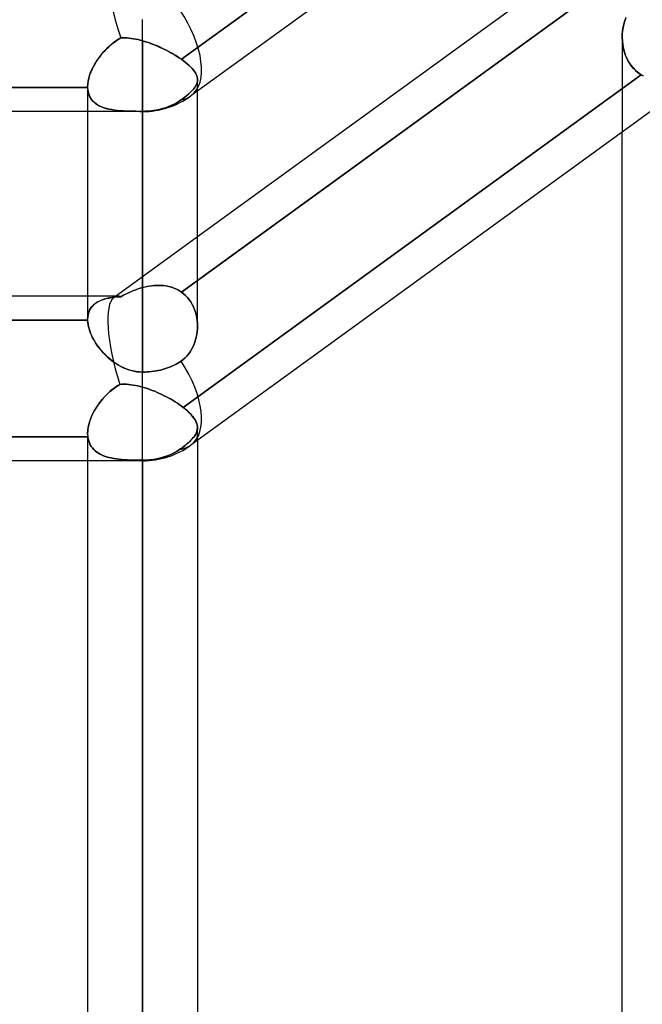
# Model space of a CAD drawing. Header units: millimetres. Extents: x -100 to 123, y -288 to 288.
# Tile 6 of 72: x 29 to 42, y -192 to -172. Entities that reach past the tile are written whole.
import ezdxf

# ---------------------------------------------------------------- set-up
doc = ezdxf.new("R2010")
doc.units = ezdxf.units.MM
doc.layers.add('MAIN-1', color=7, linetype='Continuous')
doc.layers.add('MAIN-2', color=7, linetype='Continuous')

msp = doc.modelspace()

# ---------------------------------------------------------------- linework, layer by layer
at = {"layer": 'MAIN-1'}
for p, q in [((54.301, -157.582), (32.301, -173.562)), ((54.301, -164.773), (32.301, -180.754)), ((41.175, -170.118), (32.435, -176.467)), ((41.529, -170.757), (32.435, -177.363)), ((31.305, -173.886), (31.305, -171.99)), ((41.175, -172.362), (41.175, -172.361)), ((41.175, -172.363), (41.175, -172.362)), ((41.175, -172.362), (41.175, -172.362)), ((41.175, -172.362), (41.175, -172.362)), ((41.175, -172.362), (41.175, -172.362)), ((41.175, -172.363), (41.175, -172.363)), ((32.435, -178.304), (32.435, -173.465)), ((31.305, -173.886), (2.543, -173.886)), ((30.175, -173.886), (30.175, -178.168)), ((31.305, -179.25), (31.305, -173.886)), ((41.175, -237.3), (41.175, -174.308)), ((30.175, -177.687), (21.435, -177.687)), ((30.175, -178.184), (21.435, -178.184)), ((30.175, -178.17), (30.175, -178.168)), ((30.175, -178.173), (30.175, -178.17)), ((30.175, -178.176), (30.175, -178.173)), ((30.175, -178.178), (30.175, -178.176)), ((30.175, -178.181), (30.175, -178.178)), ((30.175, -178.184), (30.175, -178.181)), ((30.179, -178.232), (30.175, -178.184)), ((30.186, -178.281), (30.179, -178.232)), ((30.197, -178.332), (30.186, -178.281)), ((30.212, -178.384), (30.197, -178.332)), ((30.23, -178.437), (30.212, -178.384)), ((32.429, -178.418), (32.421, -178.473)), ((32.433, -178.362), (32.429, -178.418)), ((32.435, -178.306), (32.433, -178.362)), ((30.252, -178.49), (30.23, -178.437)), ((30.278, -178.543), (30.252, -178.49)), ((30.307, -178.596), (30.278, -178.543)), ((30.339, -178.648), (30.307, -178.596)), ((32.397, -178.583), (32.381, -178.636)), ((32.411, -178.528), (32.397, -178.583)), ((32.421, -178.473), (32.411, -178.528)), ((30.373, -178.7), (30.339, -178.648)), ((30.411, -178.752), (30.373, -178.7)), ((30.452, -178.802), (30.411, -178.752)), ((30.495, -178.851), (30.452, -178.802)), ((32.313, -178.787), (32.284, -178.834)), ((32.339, -178.739), (32.313, -178.787)), ((32.361, -178.688), (32.339, -178.739)), ((32.381, -178.636), (32.361, -178.688)), ((30.54, -178.898), (30.495, -178.851)), ((30.588, -178.943), (30.54, -178.898)), ((30.638, -178.986), (30.588, -178.943)), ((30.69, -179.028), (30.638, -178.986)), ((30.744, -179.066), (30.69, -179.028)), ((32.1, -179.024), (32.068, -179.045)), ((32.142, -178.992), (32.1, -179.024)), ((32.182, -178.958), (32.142, -178.992)), ((32.218, -178.919), (32.182, -178.958)), ((32.253, -178.878), (32.218, -178.919)), ((32.284, -178.834), (32.253, -178.878)), ((30.8, -179.102), (30.744, -179.066)), ((30.859, -179.134), (30.8, -179.102)), ((30.919, -179.164), (30.859, -179.134)), ((30.98, -179.189), (30.919, -179.164)), ((31.043, -179.21), (30.98, -179.189)), ((31.107, -179.227), (31.043, -179.21)), ((31.172, -179.24), (31.107, -179.227)), ((31.582, -179.226), (31.536, -179.233)), ((31.628, -179.217), (31.582, -179.226)), ((31.672, -179.207), (31.628, -179.217)), ((31.714, -179.197), (31.672, -179.207)), ((31.755, -179.185), (31.714, -179.197)), ((31.796, -179.172), (31.755, -179.185)), ((31.837, -179.158), (31.796, -179.172)), ((31.879, -179.142), (31.837, -179.158)), ((31.919, -179.124), (31.879, -179.142)), ((31.959, -179.106), (31.919, -179.124)), ((31.997, -179.086), (31.959, -179.106)), ((32.033, -179.066), (31.997, -179.086)), ((32.068, -179.045), (32.033, -179.066)), ((31.238, -179.247), (31.172, -179.24)), ((31.305, -179.25), (31.238, -179.247)), ((31.35, -179.249), (31.305, -179.25)), ((31.305, -181.077), (31.305, -179.25)), ((31.395, -179.247), (31.35, -179.249)), ((31.442, -179.244), (31.395, -179.247)), ((31.489, -179.239), (31.442, -179.244)), ((31.536, -179.233), (31.489, -179.239)), ((32.435, -180.657), (32.435, -248.6)), ((31.305, -181.077), (2.543, -181.077)), ((30.175, -181.077), (30.175, -248.6)), ((31.305, -249.73), (31.305, -181.077))]:
    msp.add_line(p, q, dxfattribs=at)
for centre, end in [((31.305, -172.191), 305.9944), ((31.305, -179.382), 305.9949)]:
    msp.add_arc(centre, 1.695, 270, end, dxfattribs=at)
for centre, start_param, end_param in [((31.305, -172.191), 0, 1.495754), ((31.305, -172.191), -0.002809, 0), ((31.305, -179.382), 0, 1.466187), ((31.305, -179.382), -0.001, 0)]:
    msp.add_ellipse(centre, major_axis=(0.996, -1.371), ratio=0.506681, start_param=start_param, end_param=end_param, dxfattribs=at)
at = {"layer": 'MAIN-2'}
for p, q in [((41.529, -165.963), (32.105, -172.809)), ((32.105, -172.809), (41.529, -165.963)), ((32.105, -177.603), (41.529, -170.757)), ((31.305, -173.886), (31.305, -171.99)), ((41.19, -172.174), (41.202, -172.114)), ((41.209, -172.084), (41.194, -172.151)), ((41.202, -172.114), (41.217, -172.055)), ((41.228, -172.019), (41.209, -172.084)), ((41.217, -172.055), (41.235, -171.997)), ((41.251, -171.955), (41.228, -172.019)), ((41.235, -171.997), (41.257, -171.941)), ((41.177, -172.29), (41.175, -172.361)), ((41.175, -172.361), (41.176, -172.298)), ((41.176, -172.298), (41.181, -172.236)), ((41.183, -172.22), (41.177, -172.29)), ((41.181, -172.236), (41.19, -172.174)), ((41.194, -172.151), (41.183, -172.22)), ((30.61, -172.55), (30.667, -172.5)), ((30.673, -172.495), (30.617, -172.543)), ((30.667, -172.5), (30.727, -172.453)), ((30.731, -172.45), (30.673, -172.495)), ((30.727, -172.453), (30.79, -172.409)), ((30.792, -172.408), (30.731, -172.45)), ((30.79, -172.409), (30.855, -172.37)), ((30.855, -172.37), (30.792, -172.408)), ((30.855, -172.37), (30.898, -172.368)), ((30.899, -172.368), (30.855, -172.37)), ((30.898, -172.368), (30.941, -172.368)), ((30.942, -172.368), (30.899, -172.368)), ((30.941, -172.368), (30.985, -172.37)), ((30.987, -172.37), (30.942, -172.368)), ((30.985, -172.37), (31.029, -172.374)), ((31.031, -172.374), (30.987, -172.37)), ((31.029, -172.374), (31.074, -172.379)), ((31.076, -172.379), (31.031, -172.374)), ((31.074, -172.379), (31.119, -172.386)), ((31.122, -172.386), (31.076, -172.379)), ((31.119, -172.386), (31.165, -172.394)), ((31.167, -172.395), (31.122, -172.386)), ((31.165, -172.394), (31.211, -172.404)), ((31.213, -172.404), (31.167, -172.395)), ((31.211, -172.404), (31.258, -172.415)), ((31.259, -172.416), (31.213, -172.404)), ((31.258, -172.415), (31.305, -172.428)), ((31.305, -172.428), (31.259, -172.416)), ((31.305, -172.428), (31.366, -172.446)), ((31.305, -177.511), (31.305, -172.428)), ((31.305, -172.428), (31.305, -177.511)), ((31.353, -172.442), (31.305, -172.428)), ((31.4, -172.457), (31.353, -172.442)), ((31.366, -172.446), (31.428, -172.466)), ((31.448, -172.473), (31.4, -172.457)), ((31.428, -172.466), (31.489, -172.488)), ((31.496, -172.49), (31.448, -172.473)), ((31.489, -172.488), (31.55, -172.511)), ((31.543, -172.509), (31.496, -172.49)), ((31.59, -172.528), (31.543, -172.509)), ((31.55, -172.511), (31.611, -172.537)), ((31.637, -172.548), (31.59, -172.528)), ((31.611, -172.537), (31.671, -172.563)), ((41.175, -172.356), (41.175, -174.308)), ((41.175, -172.361), (41.178, -172.437)), ((41.178, -172.433), (41.175, -172.363)), ((41.185, -172.503), (41.178, -172.433)), ((41.178, -172.437), (41.186, -172.513)), ((41.197, -172.572), (41.185, -172.503)), ((41.186, -172.513), (41.2, -172.588)), ((30.41, -172.772), (30.455, -172.714)), ((30.463, -172.705), (30.417, -172.763)), ((30.455, -172.714), (30.504, -172.657)), ((30.512, -172.648), (30.463, -172.705)), ((30.504, -172.657), (30.555, -172.602)), ((30.563, -172.594), (30.512, -172.648)), ((30.555, -172.602), (30.61, -172.55)), ((30.617, -172.543), (30.563, -172.594)), ((31.684, -172.569), (31.637, -172.548)), ((31.671, -172.563), (31.73, -172.591)), ((31.73, -172.591), (31.684, -172.569)), ((31.73, -172.591), (31.789, -172.62)), ((31.776, -172.613), (31.73, -172.591)), ((31.82, -172.636), (31.776, -172.613)), ((31.789, -172.62), (31.846, -172.65)), ((31.864, -172.66), (31.82, -172.636)), ((31.846, -172.65), (31.901, -172.68)), ((31.907, -172.684), (31.864, -172.66)), ((31.901, -172.68), (31.955, -172.712)), ((31.949, -172.708), (31.907, -172.684)), ((31.99, -172.733), (31.949, -172.708)), ((31.955, -172.712), (32.007, -172.744)), ((32.03, -172.758), (31.99, -172.733)), ((41.213, -172.641), (41.197, -172.572)), ((41.2, -172.588), (41.219, -172.662)), ((41.234, -172.707), (41.213, -172.641)), ((41.219, -172.662), (41.244, -172.733)), ((41.26, -172.771), (41.234, -172.707)), ((41.244, -172.733), (41.274, -172.802)), ((30.295, -172.955), (30.329, -172.893)), ((30.334, -172.885), (30.298, -172.948)), ((30.329, -172.893), (30.368, -172.832)), ((30.374, -172.823), (30.334, -172.885)), ((30.368, -172.832), (30.41, -172.772)), ((30.417, -172.763), (30.374, -172.823)), ((32.007, -172.744), (32.057, -172.776)), ((32.068, -172.783), (32.03, -172.758)), ((32.057, -172.776), (32.105, -172.809)), ((32.105, -172.809), (32.068, -172.783)), ((32.105, -172.809), (32.149, -172.841)), ((32.149, -172.841), (32.105, -172.809)), ((32.149, -172.841), (32.191, -172.874)), ((32.191, -172.873), (32.149, -172.841)), ((32.229, -172.906), (32.191, -172.873)), ((32.191, -172.874), (32.229, -172.906)), ((32.229, -172.906), (32.265, -172.938)), ((32.265, -172.938), (32.229, -172.906)), ((32.265, -172.938), (32.297, -172.97)), ((32.297, -172.97), (32.265, -172.938)), ((41.291, -172.833), (41.26, -172.771)), ((41.274, -172.802), (41.31, -172.867)), ((41.326, -172.892), (41.291, -172.833)), ((41.31, -172.867), (41.351, -172.929)), ((41.366, -172.948), (41.326, -172.892)), ((41.351, -172.929), (41.398, -172.986)), ((30.198, -173.2), (30.215, -173.14)), ((30.217, -173.135), (30.199, -173.197)), ((30.215, -173.14), (30.237, -173.078)), ((30.239, -173.073), (30.217, -173.135)), ((30.237, -173.078), (30.264, -173.017)), ((30.267, -173.01), (30.239, -173.073)), ((30.264, -173.017), (30.295, -172.955)), ((30.298, -172.948), (30.267, -173.01)), ((41.566, -173.127), (32.138, -179.976)), ((32.138, -179.976), (41.566, -173.127)), ((32.297, -172.97), (32.326, -173.001)), ((32.326, -173.001), (32.297, -172.97)), ((32.326, -173.001), (32.352, -173.032)), ((32.352, -173.032), (32.326, -173.001)), ((32.352, -173.032), (32.374, -173.062)), ((32.374, -173.062), (32.352, -173.032)), ((32.374, -173.062), (32.393, -173.091)), ((32.393, -173.091), (32.374, -173.062)), ((32.393, -173.091), (32.408, -173.121)), ((32.408, -173.121), (32.393, -173.091)), ((32.408, -173.121), (32.42, -173.149)), ((32.42, -173.149), (32.408, -173.121)), ((41.41, -172.999), (41.366, -172.948)), ((41.398, -172.986), (41.449, -173.039)), ((41.458, -173.046), (41.41, -172.999)), ((41.449, -173.039), (41.506, -173.086)), ((41.51, -173.089), (41.458, -173.046)), ((41.506, -173.086), (41.566, -173.127)), ((41.566, -173.127), (41.51, -173.089)), ((41.609, -173.151), (41.566, -173.127)), ((41.566, -173.127), (41.609, -173.151)), ((30.178, -173.317), (30.175, -173.373)), ((30.175, -173.373), (30.178, -173.318)), ((30.185, -173.258), (30.178, -173.317)), ((30.178, -173.318), (30.185, -173.26)), ((30.199, -173.197), (30.185, -173.258)), ((30.185, -173.26), (30.198, -173.2)), ((32.411, -173.336), (32.397, -173.362)), ((32.397, -173.362), (32.411, -173.336)), ((32.421, -173.31), (32.411, -173.336)), ((32.411, -173.336), (32.421, -173.31)), ((32.42, -173.149), (32.428, -173.178)), ((32.428, -173.178), (32.42, -173.149)), ((32.429, -173.285), (32.421, -173.31)), ((32.421, -173.31), (32.429, -173.285)), ((32.428, -173.178), (32.433, -173.206)), ((32.433, -173.206), (32.428, -173.178)), ((32.433, -173.259), (32.429, -173.285)), ((32.429, -173.285), (32.433, -173.259)), ((32.433, -173.206), (32.435, -173.233)), ((32.435, -173.233), (32.433, -173.206)), ((32.435, -173.233), (32.433, -173.259)), ((32.433, -173.259), (32.435, -173.233)), ((32.435, -173.465), (32.435, -173.233)), ((30.175, -173.39), (21.435, -173.39)), ((21.435, -173.39), (30.175, -173.39)), ((30.175, -173.376), (30.175, -173.373)), ((30.175, -173.373), (30.175, -173.376)), ((30.175, -173.373), (30.175, -173.886)), ((30.175, -173.379), (30.175, -173.376)), ((30.175, -173.376), (30.175, -173.379)), ((30.175, -173.381), (30.175, -173.379)), ((30.175, -173.379), (30.175, -173.381)), ((30.175, -173.384), (30.175, -173.381)), ((30.175, -173.381), (30.175, -173.384)), ((30.175, -173.387), (30.175, -173.384)), ((30.175, -173.384), (30.175, -173.387)), ((30.175, -173.39), (30.175, -173.387)), ((30.175, -173.387), (30.175, -173.39)), ((30.175, -173.39), (30.178, -173.43)), ((30.179, -173.437), (30.175, -173.39)), ((30.178, -173.43), (30.184, -173.469)), ((30.187, -173.483), (30.179, -173.437)), ((30.184, -173.469), (30.192, -173.506)), ((30.198, -173.526), (30.187, -173.483)), ((30.192, -173.506), (30.204, -173.541)), ((30.214, -173.567), (30.198, -173.526)), ((30.204, -173.541), (30.218, -173.574)), ((32.218, -173.554), (32.182, -173.584)), ((32.182, -173.583), (32.219, -173.554)), ((32.253, -173.525), (32.218, -173.554)), ((32.219, -173.554), (32.253, -173.525)), ((32.284, -173.496), (32.253, -173.525)), ((32.253, -173.525), (32.284, -173.496)), ((32.313, -173.468), (32.284, -173.496)), ((32.284, -173.496), (32.313, -173.468)), ((32.339, -173.441), (32.313, -173.468)), ((32.313, -173.468), (32.339, -173.441)), ((32.361, -173.414), (32.339, -173.441)), ((32.339, -173.441), (32.361, -173.414)), ((32.381, -173.388), (32.361, -173.414)), ((32.361, -173.414), (32.381, -173.388)), ((32.397, -173.362), (32.381, -173.388)), ((32.381, -173.388), (32.397, -173.362)), ((30.234, -173.605), (30.214, -173.567)), ((30.218, -173.574), (30.235, -173.606)), ((30.258, -173.639), (30.234, -173.605)), ((30.235, -173.606), (30.255, -173.635)), ((30.255, -173.635), (30.277, -173.662)), ((30.285, -173.671), (30.258, -173.639)), ((30.277, -173.662), (30.302, -173.688)), ((30.316, -173.701), (30.285, -173.671)), ((30.302, -173.688), (30.329, -173.711)), ((30.35, -173.727), (30.316, -173.701)), ((30.329, -173.711), (30.358, -173.733)), ((30.388, -173.751), (30.35, -173.727)), ((30.358, -173.733), (30.39, -173.753)), ((30.428, -173.773), (30.388, -173.751)), ((30.39, -173.753), (30.424, -173.771)), ((31.919, -173.75), (31.879, -173.768)), ((31.879, -173.768), (31.919, -173.75)), ((31.959, -173.73), (31.919, -173.75)), ((31.919, -173.75), (31.959, -173.73)), ((31.997, -173.71), (31.959, -173.73)), ((31.959, -173.73), (31.997, -173.71)), ((32.033, -173.689), (31.997, -173.71)), ((31.997, -173.71), (32.033, -173.689)), ((32.068, -173.667), (32.033, -173.689)), ((32.033, -173.689), (32.068, -173.667)), ((32.1, -173.644), (32.068, -173.667)), ((32.068, -173.667), (32.1, -173.644)), ((32.142, -173.614), (32.1, -173.644)), ((32.1, -173.644), (32.142, -173.614)), ((32.142, -173.614), (32.182, -173.583)), ((32.182, -173.584), (32.142, -173.614)), ((30.424, -173.771), (30.459, -173.787)), ((30.471, -173.792), (30.428, -173.773)), ((30.459, -173.787), (30.497, -173.801)), ((30.517, -173.808), (30.471, -173.792)), ((30.497, -173.801), (30.537, -173.814)), ((30.566, -173.823), (30.517, -173.808)), ((30.537, -173.814), (30.578, -173.826)), ((30.616, -173.835), (30.566, -173.823)), ((30.578, -173.826), (30.621, -173.836)), ((30.67, -173.845), (30.616, -173.835)), ((30.621, -173.836), (30.666, -173.844)), ((30.666, -173.844), (30.712, -173.852)), ((30.725, -173.854), (30.67, -173.845)), ((30.712, -173.852), (30.76, -173.858)), ((30.783, -173.861), (30.725, -173.854)), ((30.76, -173.858), (30.809, -173.864)), ((30.843, -173.867), (30.783, -173.861)), ((30.809, -173.864), (30.86, -173.868)), ((30.905, -173.871), (30.843, -173.867)), ((30.86, -173.868), (30.912, -173.872)), ((30.968, -173.875), (30.905, -173.871)), ((30.912, -173.872), (30.965, -173.874)), ((30.965, -173.874), (31.02, -173.877)), ((31.034, -173.877), (30.968, -173.875)), ((31.02, -173.877), (31.076, -173.878)), ((31.1, -173.879), (31.034, -173.877)), ((31.076, -173.878), (31.132, -173.879)), ((31.167, -173.88), (31.1, -173.879)), ((31.132, -173.879), (31.189, -173.88)), ((31.236, -173.881), (31.167, -173.88)), ((31.189, -173.88), (31.247, -173.881)), ((31.305, -173.881), (31.236, -173.881)), ((31.247, -173.881), (31.305, -173.881)), ((31.35, -173.88), (31.305, -173.881)), ((31.305, -173.881), (31.35, -173.88)), ((31.305, -173.881), (31.305, -179.25)), ((31.305, -173.886), (31.305, -173.881)), ((31.395, -173.878), (31.35, -173.88)), ((31.35, -173.88), (31.395, -173.878)), ((31.442, -173.875), (31.395, -173.878)), ((31.395, -173.878), (31.442, -173.875)), ((31.489, -173.87), (31.442, -173.875)), ((31.442, -173.875), (31.489, -173.87)), ((31.536, -173.864), (31.489, -173.87)), ((31.489, -173.87), (31.536, -173.864)), ((31.582, -173.856), (31.536, -173.864)), ((31.536, -173.864), (31.582, -173.856)), ((31.628, -173.847), (31.582, -173.856)), ((31.582, -173.856), (31.628, -173.847)), ((31.672, -173.837), (31.628, -173.847)), ((31.628, -173.847), (31.672, -173.837)), ((31.714, -173.825), (31.672, -173.837)), ((31.672, -173.837), (31.714, -173.825)), ((31.755, -173.813), (31.714, -173.825)), ((31.714, -173.825), (31.755, -173.813)), ((31.796, -173.8), (31.755, -173.813)), ((31.755, -173.813), (31.796, -173.8)), ((31.837, -173.784), (31.796, -173.8)), ((31.796, -173.8), (31.837, -173.784)), ((31.879, -173.768), (31.837, -173.784)), ((31.837, -173.784), (31.879, -173.768)), ((32.435, -176.467), (30.718, -177.714)), ((32.435, -177.363), (32.105, -177.603)), ((31.029, -177.611), (31.074, -177.591)), ((31.076, -177.59), (31.031, -177.61)), ((31.074, -177.591), (31.119, -177.573)), ((31.122, -177.572), (31.076, -177.59)), ((31.119, -177.573), (31.165, -177.555)), ((31.167, -177.555), (31.122, -177.572)), ((31.165, -177.555), (31.211, -177.539)), ((31.213, -177.539), (31.167, -177.555)), ((31.211, -177.539), (31.258, -177.524)), ((31.259, -177.524), (31.213, -177.539)), ((31.258, -177.524), (31.305, -177.511)), ((31.305, -177.511), (31.259, -177.524)), ((31.305, -177.511), (31.366, -177.495)), ((31.353, -177.499), (31.305, -177.511)), ((31.4, -177.488), (31.353, -177.499)), ((31.366, -177.495), (31.428, -177.483)), ((31.448, -177.479), (31.4, -177.488)), ((31.428, -177.483), (31.489, -177.473)), ((31.496, -177.472), (31.448, -177.479)), ((31.489, -177.473), (31.55, -177.467)), ((31.543, -177.467), (31.496, -177.472)), ((31.59, -177.464), (31.543, -177.467)), ((31.55, -177.467), (31.611, -177.464)), ((31.637, -177.464), (31.59, -177.464)), ((31.611, -177.464), (31.671, -177.464)), ((31.684, -177.465), (31.637, -177.464)), ((31.671, -177.464), (31.73, -177.468)), ((31.73, -177.468), (31.684, -177.465)), ((31.776, -177.474), (31.73, -177.468)), ((31.73, -177.468), (31.789, -177.476)), ((31.82, -177.482), (31.776, -177.474)), ((31.789, -177.476), (31.846, -177.487)), ((31.864, -177.492), (31.82, -177.482)), ((31.846, -177.487), (31.901, -177.503)), ((31.907, -177.504), (31.864, -177.492)), ((31.901, -177.503), (31.955, -177.522)), ((31.949, -177.519), (31.907, -177.504)), ((31.99, -177.537), (31.949, -177.519)), ((31.955, -177.522), (32.007, -177.545)), ((32.03, -177.557), (31.99, -177.537)), ((32.007, -177.545), (32.057, -177.572)), ((32.068, -177.579), (32.03, -177.557)), ((32.057, -177.572), (32.105, -177.603)), ((32.105, -177.603), (32.068, -177.579)), ((32.149, -177.637), (32.105, -177.603)), ((32.105, -177.603), (32.149, -177.637)), ((30.799, -177.687), (30.175, -177.687)), ((30.374, -177.81), (30.334, -177.836)), ((30.368, -177.813), (30.41, -177.79)), ((30.417, -177.787), (30.374, -177.81)), ((30.41, -177.79), (30.455, -177.77)), ((30.463, -177.767), (30.417, -177.787)), ((30.455, -177.77), (30.504, -177.753)), ((30.512, -177.75), (30.463, -177.767)), ((30.504, -177.753), (30.555, -177.738)), ((30.563, -177.736), (30.512, -177.75)), ((30.555, -177.738), (30.61, -177.726)), ((30.617, -177.724), (30.563, -177.736)), ((30.61, -177.726), (30.667, -177.716)), ((30.673, -177.715), (30.617, -177.724)), ((30.667, -177.716), (30.727, -177.708)), ((30.731, -177.707), (30.673, -177.715)), ((30.727, -177.708), (30.79, -177.702)), ((30.792, -177.701), (30.731, -177.707)), ((30.79, -177.702), (30.855, -177.697)), ((30.855, -177.697), (30.792, -177.701)), ((30.899, -177.674), (30.855, -177.697)), ((30.855, -177.697), (30.898, -177.674)), ((30.898, -177.674), (30.941, -177.652)), ((30.942, -177.652), (30.899, -177.674)), ((30.941, -177.652), (30.985, -177.631)), ((30.987, -177.63), (30.942, -177.652)), ((30.985, -177.631), (31.029, -177.611)), ((31.031, -177.61), (30.987, -177.63)), ((32.191, -177.675), (32.149, -177.637)), ((32.149, -177.637), (32.191, -177.675)), ((32.229, -177.715), (32.191, -177.675)), ((32.191, -177.675), (32.229, -177.715)), ((32.265, -177.76), (32.229, -177.715)), ((32.229, -177.715), (32.265, -177.759)), ((32.265, -177.759), (32.297, -177.806)), ((32.297, -177.806), (32.265, -177.76)), ((32.326, -177.856), (32.297, -177.806)), ((32.297, -177.806), (32.326, -177.856)), ((30.198, -178.021), (30.215, -177.978)), ((30.217, -177.975), (30.199, -178.018)), ((30.215, -177.978), (30.237, -177.938)), ((30.239, -177.935), (30.217, -177.975)), ((30.237, -177.938), (30.264, -177.902)), ((30.267, -177.899), (30.239, -177.935)), ((30.264, -177.902), (30.295, -177.869)), ((30.298, -177.866), (30.267, -177.899)), ((30.295, -177.869), (30.329, -177.84)), ((30.334, -177.836), (30.298, -177.866)), ((30.329, -177.84), (30.368, -177.813)), ((32.352, -177.907), (32.326, -177.856)), ((32.326, -177.856), (32.352, -177.907)), ((32.374, -177.96), (32.352, -177.907)), ((32.352, -177.907), (32.374, -177.96)), ((32.393, -178.015), (32.374, -177.96)), ((32.374, -177.96), (32.393, -178.015)), ((32.408, -178.071), (32.393, -178.015)), ((32.393, -178.015), (32.408, -178.071)), ((21.435, -178.184), (30.175, -178.184)), ((30.178, -178.115), (30.175, -178.167)), ((30.175, -178.168), (30.178, -178.116)), ((30.175, -178.167), (30.175, -178.17)), ((30.175, -178.17), (30.175, -178.173)), ((30.175, -178.173), (30.175, -178.176)), ((30.175, -178.176), (30.175, -178.178)), ((30.175, -178.178), (30.175, -178.181)), ((30.175, -178.181), (30.175, -178.184)), ((30.175, -178.184), (30.178, -178.225)), ((30.185, -178.065), (30.178, -178.115)), ((30.178, -178.116), (30.185, -178.067)), ((30.199, -178.018), (30.185, -178.065)), ((30.185, -178.067), (30.198, -178.021)), ((32.42, -178.129), (32.408, -178.071)), ((32.408, -178.071), (32.42, -178.129)), ((32.428, -178.187), (32.42, -178.129)), ((32.42, -178.129), (32.428, -178.187)), ((32.433, -178.246), (32.428, -178.187)), ((32.428, -178.187), (32.433, -178.246)), ((30.178, -178.225), (30.184, -178.268)), ((30.184, -178.268), (30.192, -178.313)), ((30.192, -178.313), (30.204, -178.357)), ((30.204, -178.357), (30.218, -178.403)), ((30.218, -178.403), (30.235, -178.448)), ((32.421, -178.474), (32.429, -178.418)), ((32.429, -178.418), (32.433, -178.362)), ((32.435, -178.306), (32.433, -178.246)), ((32.433, -178.246), (32.435, -178.306)), ((32.433, -178.362), (32.435, -178.306)), ((30.235, -178.448), (30.255, -178.495)), ((30.255, -178.495), (30.277, -178.541)), ((30.277, -178.541), (30.302, -178.587)), ((30.302, -178.587), (30.329, -178.633)), ((32.381, -178.636), (32.397, -178.583)), ((32.397, -178.583), (32.411, -178.529)), ((32.411, -178.529), (32.421, -178.474)), ((30.329, -178.633), (30.358, -178.679)), ((30.358, -178.679), (30.39, -178.724)), ((30.39, -178.724), (30.424, -178.768)), ((30.424, -178.768), (30.459, -178.811)), ((30.459, -178.811), (30.497, -178.853)), ((32.284, -178.834), (32.313, -178.787)), ((32.313, -178.787), (32.339, -178.739)), ((32.339, -178.739), (32.361, -178.688)), ((32.361, -178.688), (32.381, -178.636)), ((30.497, -178.853), (30.537, -178.894)), ((30.537, -178.894), (30.578, -178.934)), ((30.578, -178.934), (30.621, -178.972)), ((30.621, -178.972), (30.666, -179.009)), ((30.666, -179.009), (30.712, -179.044)), ((32.068, -179.045), (32.1, -179.024)), ((32.1, -179.024), (32.142, -178.992)), ((32.142, -178.992), (32.182, -178.957)), ((32.182, -178.957), (32.219, -178.919)), ((32.219, -178.919), (32.253, -178.878)), ((32.253, -178.878), (32.284, -178.834)), ((30.712, -179.044), (30.76, -179.076)), ((30.76, -179.076), (30.809, -179.107)), ((30.809, -179.107), (30.86, -179.135)), ((30.86, -179.135), (30.912, -179.161)), ((30.912, -179.161), (30.965, -179.183)), ((30.965, -179.183), (31.02, -179.203)), ((31.02, -179.203), (31.076, -179.22)), ((31.076, -179.22), (31.132, -179.233)), ((31.536, -179.233), (31.582, -179.226)), ((31.582, -179.226), (31.628, -179.217)), ((31.628, -179.217), (31.672, -179.207)), ((31.672, -179.207), (31.714, -179.197)), ((31.714, -179.197), (31.755, -179.185)), ((31.755, -179.185), (31.796, -179.172)), ((31.796, -179.172), (31.837, -179.158)), ((31.837, -179.158), (31.879, -179.142)), ((31.879, -179.142), (31.919, -179.124)), ((31.919, -179.124), (31.959, -179.106)), ((31.959, -179.106), (31.997, -179.086)), ((31.997, -179.086), (32.033, -179.066)), ((32.033, -179.066), (32.068, -179.045)), ((31.132, -179.233), (31.189, -179.242)), ((31.189, -179.242), (31.247, -179.248)), ((31.247, -179.248), (31.305, -179.25)), ((31.305, -179.25), (31.35, -179.249)), ((31.305, -181.077), (31.305, -179.25)), ((31.35, -179.249), (31.395, -179.247)), ((31.395, -179.247), (31.442, -179.244)), ((31.442, -179.244), (31.489, -179.239)), ((31.489, -179.239), (31.536, -179.233)), ((30.683, -179.61), (30.635, -179.65)), ((30.643, -179.643), (30.705, -179.593)), ((30.732, -179.572), (30.683, -179.61)), ((30.705, -179.593), (30.769, -179.546)), ((30.783, -179.536), (30.732, -179.572)), ((30.769, -179.546), (30.836, -179.503)), ((30.836, -179.503), (30.783, -179.536)), ((30.836, -179.503), (30.88, -179.5)), ((30.881, -179.5), (30.836, -179.503)), ((30.88, -179.5), (30.925, -179.5)), ((30.927, -179.5), (30.881, -179.5)), ((30.925, -179.5), (30.971, -179.501)), ((30.973, -179.501), (30.927, -179.5)), ((30.971, -179.501), (31.017, -179.504)), ((31.02, -179.504), (30.973, -179.501)), ((31.017, -179.504), (31.064, -179.509)), ((31.066, -179.51), (31.02, -179.504)), ((31.064, -179.509), (31.111, -179.516)), ((31.114, -179.516), (31.066, -179.51)), ((31.111, -179.516), (31.159, -179.524)), ((31.161, -179.525), (31.114, -179.516)), ((31.159, -179.524), (31.207, -179.535)), ((31.209, -179.535), (31.161, -179.525)), ((31.207, -179.535), (31.256, -179.546)), ((31.257, -179.547), (31.209, -179.535)), ((31.256, -179.546), (31.305, -179.559)), ((31.305, -179.559), (31.257, -179.547)), ((31.305, -179.559), (31.355, -179.574)), ((31.305, -247.47), (31.305, -179.559)), ((31.355, -179.574), (31.305, -179.559)), ((31.355, -179.574), (31.405, -179.59)), ((31.405, -179.59), (31.355, -179.574)), ((31.405, -179.59), (31.455, -179.608)), ((31.455, -179.608), (31.405, -179.59)), ((31.455, -179.608), (31.505, -179.627)), ((31.505, -179.627), (31.455, -179.608)), ((31.505, -179.627), (31.555, -179.646)), ((31.555, -179.646), (31.505, -179.627)), ((30.461, -179.832), (30.422, -179.882)), ((30.428, -179.873), (30.477, -179.812)), ((30.502, -179.783), (30.461, -179.832)), ((30.477, -179.812), (30.529, -179.753)), ((30.545, -179.737), (30.502, -179.783)), ((30.529, -179.753), (30.585, -179.697)), ((30.589, -179.692), (30.545, -179.737)), ((30.585, -179.697), (30.643, -179.643)), ((30.635, -179.65), (30.589, -179.692)), ((31.555, -179.646), (31.605, -179.667)), ((31.605, -179.667), (31.555, -179.646)), ((31.605, -179.667), (31.654, -179.689)), ((31.654, -179.689), (31.605, -179.667)), ((31.654, -179.689), (31.703, -179.712)), ((31.703, -179.712), (31.654, -179.689)), ((31.703, -179.712), (31.751, -179.736)), ((31.751, -179.736), (31.703, -179.712)), ((31.751, -179.736), (31.799, -179.76)), ((31.799, -179.76), (31.751, -179.736)), ((31.799, -179.76), (31.846, -179.786)), ((31.845, -179.786), (31.799, -179.76)), ((31.891, -179.811), (31.845, -179.786)), ((31.846, -179.786), (31.891, -179.811)), ((31.891, -179.811), (31.936, -179.838)), ((31.936, -179.838), (31.891, -179.811)), ((31.936, -179.838), (31.979, -179.865)), ((31.979, -179.865), (31.936, -179.838)), ((30.319, -180.039), (30.29, -180.092)), ((30.304, -180.065), (30.342, -180)), ((30.351, -179.985), (30.319, -180.039)), ((30.342, -180), (30.383, -179.936)), ((30.385, -179.933), (30.351, -179.985)), ((30.383, -179.936), (30.428, -179.873)), ((30.422, -179.882), (30.385, -179.933)), ((31.979, -179.865), (32.021, -179.892)), ((32.022, -179.892), (31.979, -179.865)), ((32.021, -179.892), (32.062, -179.92)), ((32.062, -179.92), (32.022, -179.892)), ((32.062, -179.92), (32.101, -179.948)), ((32.101, -179.948), (32.062, -179.92)), ((32.101, -179.948), (32.138, -179.976)), ((32.138, -179.976), (32.101, -179.948)), ((32.138, -179.976), (32.179, -180.008)), ((32.185, -180.013), (32.138, -179.976)), ((32.179, -180.008), (32.217, -180.04)), ((32.229, -180.051), (32.185, -180.013)), ((32.217, -180.04), (32.252, -180.072)), ((30.219, -180.262), (30.243, -180.196)), ((30.241, -180.201), (30.221, -180.255)), ((30.264, -180.146), (30.241, -180.201)), ((30.243, -180.196), (30.271, -180.131)), ((30.29, -180.092), (30.264, -180.146)), ((30.271, -180.131), (30.304, -180.065)), ((32.269, -180.089), (32.229, -180.051)), ((32.252, -180.072), (32.284, -180.104)), ((32.304, -180.126), (32.269, -180.089)), ((32.284, -180.104), (32.313, -180.136)), ((32.335, -180.162), (32.304, -180.126)), ((32.313, -180.136), (32.339, -180.167)), ((32.362, -180.198), (32.335, -180.162)), ((32.339, -180.167), (32.362, -180.198)), ((32.362, -180.198), (32.382, -180.228)), ((32.385, -180.233), (32.362, -180.198)), ((32.382, -180.228), (32.399, -180.258)), ((32.404, -180.268), (32.385, -180.233)), ((30.182, -180.414), (30.177, -180.464)), ((30.178, -180.454), (30.186, -180.391)), ((30.192, -180.362), (30.182, -180.414)), ((30.186, -180.391), (30.2, -180.327)), ((30.205, -180.308), (30.192, -180.362)), ((30.2, -180.327), (30.219, -180.262)), ((30.221, -180.255), (30.205, -180.308)), ((32.399, -180.258), (32.412, -180.287)), ((32.418, -180.301), (32.404, -180.268)), ((32.412, -180.287), (32.423, -180.316)), ((32.428, -180.335), (32.418, -180.301)), ((32.423, -180.316), (32.43, -180.344)), ((32.425, -180.464), (32.432, -180.432)), ((32.433, -180.368), (32.428, -180.335)), ((32.433, -180.428), (32.428, -180.456)), ((32.43, -180.344), (32.434, -180.372)), ((32.432, -180.432), (32.435, -180.4)), ((32.435, -180.4), (32.433, -180.368)), ((32.435, -180.4), (32.433, -180.428)), ((32.434, -180.372), (32.435, -180.4)), ((32.435, -180.657), (32.435, -180.396)), ((21.431, -180.581), (30.179, -180.581)), ((30.179, -180.581), (21.431, -180.581)), ((30.175, -180.514), (30.178, -180.454)), ((30.177, -180.464), (30.175, -180.514)), ((30.175, -180.514), (30.175, -180.525)), ((30.175, -180.525), (30.175, -180.514)), ((30.175, -180.514), (30.175, -181.077)), ((30.175, -180.525), (30.175, -180.536)), ((30.175, -180.536), (30.175, -180.525)), ((30.175, -180.536), (30.176, -180.548)), ((30.176, -180.548), (30.175, -180.536)), ((30.176, -180.548), (30.177, -180.559)), ((30.177, -180.559), (30.176, -180.548)), ((30.177, -180.559), (30.178, -180.57)), ((30.178, -180.57), (30.177, -180.559)), ((30.178, -180.57), (30.179, -180.581)), ((30.179, -180.581), (30.178, -180.57)), ((30.186, -180.625), (30.179, -180.581)), ((30.179, -180.581), (30.186, -180.625)), ((30.197, -180.667), (30.186, -180.625)), ((30.186, -180.625), (30.197, -180.667)), ((32.295, -180.66), (32.327, -180.626)), ((32.329, -180.624), (32.302, -180.653)), ((32.327, -180.626), (32.355, -180.593)), ((32.354, -180.595), (32.329, -180.624)), ((32.375, -180.567), (32.354, -180.595)), ((32.355, -180.593), (32.379, -180.56)), ((32.393, -180.539), (32.375, -180.567)), ((32.379, -180.56), (32.399, -180.528)), ((32.408, -180.511), (32.393, -180.539)), ((32.399, -180.528), (32.414, -180.496)), ((32.419, -180.484), (32.408, -180.511)), ((32.414, -180.496), (32.425, -180.464)), ((32.428, -180.456), (32.419, -180.484)), ((30.211, -180.707), (30.197, -180.667)), ((30.197, -180.667), (30.211, -180.707)), ((30.228, -180.745), (30.211, -180.707)), ((30.211, -180.707), (30.228, -180.745)), ((30.249, -180.78), (30.228, -180.745)), ((30.228, -180.745), (30.249, -180.78)), ((30.273, -180.813), (30.249, -180.78)), ((30.249, -180.78), (30.273, -180.813)), ((30.3, -180.843), (30.273, -180.813)), ((30.273, -180.813), (30.3, -180.843)), ((30.33, -180.872), (30.3, -180.843)), ((30.3, -180.843), (30.33, -180.872)), ((32.015, -180.877), (32.073, -180.84)), ((32.073, -180.84), (32.015, -180.877)), ((32.073, -180.84), (32.125, -180.802)), ((32.118, -180.807), (32.073, -180.84)), ((32.16, -180.776), (32.118, -180.807)), ((32.125, -180.802), (32.173, -180.766)), ((32.2, -180.745), (32.16, -180.776)), ((32.173, -180.766), (32.218, -180.73)), ((32.237, -180.714), (32.2, -180.745)), ((32.218, -180.73), (32.258, -180.695)), ((32.271, -180.683), (32.237, -180.714)), ((32.258, -180.695), (32.295, -180.66)), ((32.302, -180.653), (32.271, -180.683)), ((30.363, -180.897), (30.33, -180.872)), ((30.33, -180.872), (30.362, -180.897)), ((30.362, -180.897), (30.398, -180.921)), ((30.398, -180.921), (30.363, -180.897)), ((30.436, -180.942), (30.398, -180.921)), ((30.398, -180.921), (30.436, -180.942)), ((30.476, -180.961), (30.436, -180.942)), ((30.436, -180.942), (30.476, -180.961)), ((30.519, -180.978), (30.476, -180.961)), ((30.476, -180.961), (30.518, -180.978)), ((30.518, -180.978), (30.563, -180.993)), ((30.564, -180.993), (30.519, -180.978)), ((30.563, -180.993), (30.61, -181.006)), ((30.611, -181.006), (30.564, -180.993)), ((30.61, -181.006), (30.659, -181.018)), ((30.66, -181.018), (30.611, -181.006)), ((30.659, -181.018), (30.71, -181.028)), ((30.711, -181.028), (30.66, -181.018)), ((30.71, -181.028), (30.763, -181.036)), ((30.764, -181.036), (30.711, -181.028)), ((30.763, -181.036), (30.818, -181.043)), ((30.818, -181.043), (30.764, -181.036)), ((30.875, -181.049), (30.818, -181.043)), ((30.818, -181.043), (30.874, -181.049)), ((30.874, -181.049), (30.932, -181.054)), ((30.933, -181.054), (30.875, -181.049)), ((30.932, -181.054), (30.992, -181.058)), ((30.992, -181.058), (30.933, -181.054)), ((31.456, -181.058), (31.533, -181.048)), ((31.533, -181.048), (31.456, -181.058)), ((31.533, -181.048), (31.609, -181.034)), ((31.609, -181.034), (31.533, -181.048)), ((31.609, -181.034), (31.683, -181.017)), ((31.683, -181.017), (31.609, -181.034)), ((31.683, -181.017), (31.751, -180.996)), ((31.751, -180.996), (31.683, -181.017)), ((31.751, -180.996), (31.819, -180.973)), ((31.819, -180.973), (31.751, -180.996)), ((31.819, -180.973), (31.887, -180.944)), ((31.887, -180.944), (31.819, -180.973)), ((31.887, -180.944), (31.953, -180.912)), ((31.953, -180.912), (31.887, -180.944)), ((31.953, -180.912), (32.015, -180.877)), ((32.015, -180.877), (31.953, -180.912)), ((31.053, -181.061), (30.992, -181.058)), ((30.992, -181.058), (31.052, -181.061)), ((31.052, -181.061), (31.115, -181.063)), ((31.115, -181.063), (31.053, -181.061)), ((31.178, -181.064), (31.115, -181.063)), ((31.115, -181.063), (31.177, -181.064)), ((31.177, -181.064), (31.241, -181.065)), ((31.241, -181.065), (31.178, -181.064)), ((31.305, -181.065), (31.241, -181.065)), ((31.241, -181.065), (31.305, -181.065)), ((31.305, -181.065), (31.379, -181.063)), ((31.379, -181.063), (31.305, -181.065)), ((31.305, -181.065), (31.305, -249.73)), ((31.305, -181.077), (31.305, -181.065)), ((31.379, -181.063), (31.456, -181.058)), ((31.456, -181.058), (31.379, -181.063))]:
    msp.add_line(p, q, dxfattribs=at)
for centre, major_axis, ratio, start_param, end_param in [((31.305, -172.191), (-0.549, 1.688), 0.272097, 0.086554, 1.588394), ((31.305, -172.191), (-0.549, 1.688), 0.272097, 0.086554, 1.588394), ((31.305, -172.191), (0.996, -1.371), 0.506681, 0, 1.495754), ((31.305, -172.191), (0.996, -1.371), 0.506681, -0.248053, -0.002809), ((31.305, -172.191), (0.996, -1.371), 0.506681, -0.248053, -0.002809), ((31.305, -179.382), (-0.549, 1.688), 0.272097, 0.087671, 1.553931), ((31.305, -179.382), (-0.549, 1.688), 0.272097, 0.087671, 1.553931), ((31.305, -179.382), (-0.549, 1.688), 0.272097, -0.091126, 0.087671), ((31.305, -179.382), (-0.549, 1.688), 0.272097, -0.091126, 0.087671), ((31.305, -179.382), (-0.549, 1.688), 0.272097, -0.193929, -0.091126), ((31.305, -179.382), (-0.549, 1.688), 0.272097, -0.193929, -0.091126), ((31.305, -179.382), (0.996, -1.371), 0.506681, 0, 1.466187), ((31.305, -179.382), (0.996, -1.371), 0.506681, -0.27762, -0.001), ((31.305, -179.382), (0.996, -1.371), 0.506681, -0.27762, -0.001)]:
    msp.add_ellipse(centre, major_axis=major_axis, ratio=ratio, start_param=start_param, end_param=end_param, dxfattribs=at)

doc.saveas('drawing.dxf')
